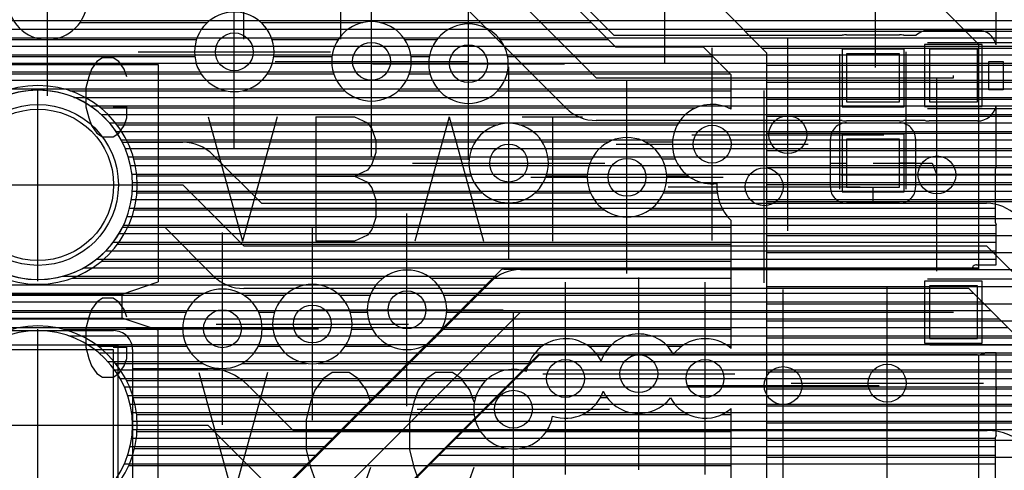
# Model space of a CAD drawing. Extents: x 25 to 291, y 23 to 136.
# Tile 143 of 147: x 64.63 to 75.04, y 114.28 to 119.04. Entities that reach past the tile are written whole.
import ezdxf

# ---------------------------------------------------------------- set-up
doc = ezdxf.new("R2010")
doc.units = 0
doc.layers.get('0').update_dxf_attribs({"linetype": 'CONTINUOUS'})
for name, color, linetype in [('copper_layer_2', 1, 'CONTINUOUS'), ('copper_layer_3', 3, 'CONTINUOUS'), ('copper_layer_bottom', 4, 'CONTINUOUS'), ('copper_layer_top', 5, 'CONTINUOUS'), ('drill_drawing', 6, 'CONTINUOUS'), ('paste_mask_top', 2, 'CONTINUOUS'), ('silkscreen_top', 1, 'CONTINUOUS'), ('solder_mask_bottom', 1, 'CONTINUOUS'), ('solder_mask_top', 1, 'CONTINUOUS')]:
    doc.layers.add(name, color=color, linetype=linetype)

# ---------------------------------------------------------------- blocks, each defined once
blk = doc.blocks.new('D20')
blk.add_circle((0, 0), 0.2)
blk = doc.blocks.new('D78')
blk.add_circle((0, 0), 0.8)
blk = doc.blocks.new('D457')
blk.add_lwpolyline([(0.79756, 0.79756), (-0.79756, 0.79756), (-0.79756, -0.79756), (0.79756, -0.79756)], close=True)
blk = doc.blocks.new('D466')
blk.add_lwpolyline([(0.254, 0.2794), (-0.254, 0.2794), (-0.254, -0.2794), (0.254, -0.2794)], close=True)
blk = doc.blocks.new('D469')
blk.add_lwpolyline([(0.2794, 0.254), (-0.2794, 0.254), (-0.2794, -0.254), (0.2794, -0.254)], close=True)
blk = doc.blocks.new('D112')
blk.add_circle((0, 0), 0.85)
blk = doc.blocks.new('D460')
blk.add_lwpolyline([(0.84836, 0.84836), (-0.84836, 0.84836), (-0.84836, -0.84836), (0.84836, -0.84836)], close=True)
blk = doc.blocks.new('D555')
blk.add_lwpolyline([(0.3048, 0.32766), (-0.3048, 0.32766), (-0.3048, -0.32766), (0.3048, -0.32766)], close=True)
blk = doc.blocks.new('D558')
blk.add_lwpolyline([(0.32766, 0.3048), (-0.32766, 0.3048), (-0.32766, -0.3048), (0.32766, -0.3048)], close=True)

msp = doc.modelspace()

# ---------------------------------------------------------------- linework, layer by layer
at = {"layer": 'copper_layer_2', "color": 1}
for points in [[(69.748031, 116.405131), (74.77013, 116.405131), (74.77013, 118.777496), (73.959868, 119.587757)], [(36.755144, 119.029972), (74.517653, 119.029972)], [(60.180594, 118.939802), (74.607569, 118.939802)], [(60.418085, 118.849886), (74.697739, 118.849886)], [(60.560579, 118.75997), (74.77013, 118.75997)], [(60.665227, 118.669799), (74.77013, 118.669799)], [(60.747015, 118.579883), (74.77013, 118.579883)], [(60.81204, 118.489967), (74.77013, 118.489967)], [(60.86411, 118.399797), (74.77013, 118.399797)], [(60.905258, 118.309881), (74.77013, 118.309881)], [(65.205994, 118.219964), (74.77013, 118.219964)], [(65.375921, 118.129794), (74.77013, 118.129794)], [(65.492507, 118.039878), (74.77013, 118.039878)], [(65.581153, 117.949962), (74.77013, 117.949962)], [(65.650495, 117.859792), (74.77013, 117.859792)], [(65.705359, 117.769876), (74.77013, 117.769876)], [(65.748285, 117.679959), (74.77013, 117.679959)], [(65.780798, 117.589789), (74.77013, 117.589789)], [(65.803912, 117.499873), (74.77013, 117.499873)], [(65.818644, 117.409957), (74.77013, 117.409957)], [(65.82474, 117.319787), (74.77013, 117.319787)], [(65.822962, 117.22987), (74.77013, 117.22987)], [(65.813056, 117.139954), (74.77013, 117.139954)], [(65.767336, 116.959868), (74.77013, 116.959868)], [(65.794514, 117.049784), (74.77013, 117.049784)], [(65.730251, 116.869952), (74.77013, 116.869952)], [(65.682245, 116.779782), (74.77013, 116.779782)], [(65.621031, 116.689865), (74.77013, 116.689865)], [(65.543815, 116.599949), (74.77013, 116.599949)], [(65.444247, 116.509779), (74.77013, 116.509779)], [(54.445009, 103.355093), (56.677419, 103.355093), (69.712725, 116.390653)], [(65.086106, 116.329947), (69.652019, 116.329947)], [(65.308611, 116.419863), (74.77013, 116.419863)], [(60.532893, 116.239776), (69.562103, 116.239776)], [(60.644399, 116.14986), (69.471933, 116.14986)], [(60.730505, 116.059944), (69.382017, 116.059944)], [(60.798832, 115.969774), (69.292101, 115.969774)], [(60.853696, 115.879858), (69.20193, 115.879858)], [(60.896876, 115.789942), (69.112014, 115.789942)], [(65.153162, 115.699771), (69.022098, 115.699771)], [(65.344425, 115.609855), (68.931928, 115.609855)], [(65.469647, 115.519939), (68.842012, 115.519939)], [(74.77013, 110.8857), (74.77013, 115.495301), (70.122936, 115.495301), (57.355093, 102.727457), (57.355093, 100.445263)], [(65.563373, 115.430023), (68.752096, 115.430023)], [(70.057658, 115.430023), (74.77013, 115.430023)], [(65.636525, 115.339853), (68.661925, 115.339853)], [(69.967488, 115.339853), (74.77013, 115.339853)], [(65.694183, 115.249936), (68.572009, 115.249936)], [(69.877572, 115.249936), (74.77013, 115.249936)], [(65.739649, 115.16002), (68.482093, 115.16002)], [(69.787656, 115.16002), (74.77013, 115.16002)], [(65.774448, 115.06985), (68.391923, 115.06985)], [(65.799594, 114.979934), (68.302007, 114.979934)], [(69.607569, 114.979934), (74.77013, 114.979934)], [(69.697485, 115.06985), (74.77013, 115.06985)], [(65.816104, 114.890018), (68.21209, 114.890018)], [(69.517653, 114.890018), (74.77013, 114.890018)], [(65.824232, 114.799848), (68.12192, 114.799848)], [(69.427483, 114.799848), (74.77013, 114.799848)], [(65.824232, 114.709931), (68.032004, 114.709931)], [(69.337567, 114.709931), (74.77013, 114.709931)], [(65.81585, 114.620015), (67.942088, 114.620015)], [(69.24765, 114.620015), (74.77013, 114.620015)], [(65.79934, 114.529845), (67.851918, 114.529845)], [(69.15748, 114.529845), (74.77013, 114.529845)], [(65.774194, 114.439929), (67.762002, 114.439929)], [(69.067564, 114.439929), (74.77013, 114.439929)], [(65.739395, 114.350013), (67.672085, 114.350013)], [(68.977648, 114.350013), (74.77013, 114.350013)]]:
    msp.add_lwpolyline(points, dxfattribs=at)
for points in [[(65.825248, 117.295149), (65.825248, 117.295149), (65.825248, 117.295149, 1), (63.825248, 117.295149), (63.825248, 117.295149), (63.825248, 117.295149, 1), (65.825248, 117.295149), (65.825248, 117.295149)], [(65.825248, 117.295149), (65.825248, 117.295149), (65.825248, 117.295149, 1), (63.825248, 117.295149), (63.825248, 117.295149), (63.825248, 117.295149, 1), (65.825248, 117.295149), (65.825248, 117.295149)], [(69.748031, 116.405131), (69.748031, 116.405131), (69.748031, 116.405131, 0.195079), (69.712725, 116.390653), (69.712725, 116.390653)], [(65.825248, 114.755144), (65.825248, 114.755144), (65.825248, 114.755144, 1), (63.825248, 114.755144), (63.825248, 114.755144), (63.825248, 114.755144, 1), (65.825248, 114.755144), (65.825248, 114.755144)], [(65.825248, 114.755144), (65.825248, 114.755144), (65.825248, 114.755144, 1), (63.825248, 114.755144), (63.825248, 114.755144), (63.825248, 114.755144, 1), (65.825248, 114.755144), (65.825248, 114.755144)]]:
    msp.add_lwpolyline(points, format="xyb", dxfattribs=at)
at = {"layer": 'copper_layer_3', "color": 3}
for points in [[(71.220218, 123.275337), (70.835154, 123.275337), (70.835154, 119.426721), (71.10668, 119.155194), (72.061468, 119.155194), (72.525019, 118.691643), (72.525019, 108.357125)], [(72.150114, 118.094488), (72.150114, 118.458725), (71.858776, 118.750318), (70.933706, 118.750318), (70.450089, 119.233934), (70.450089, 122.331217)], [(65.269495, 119.009906), (66.616459, 119.009906)], [(67.183896, 119.009906), (68.257557, 119.009906)], [(68.442723, 119.009906), (70.674117, 119.009906)], [(63.816612, 118.82982), (66.500635, 118.82982)], [(67.299721, 118.82982), (67.998476, 118.82982)], [(68.701803, 118.82982), (69.041148, 118.82982)], [(69.709169, 118.82982), (70.85395, 118.82982)], [(72.296927, 118.91999), (86.000254, 118.91999)], [(72.477013, 118.739903), (86.000254, 118.739903)], [(63.801118, 118.649987), (66.483109, 118.649987)], [(67.316993, 118.649987), (67.933198, 118.649987)], [(68.767082, 118.649987), (68.9619, 118.649987)], [(69.788418, 118.649987), (71.959106, 118.649987)], [(72.525019, 118.559817), (86.000254, 118.559817)], [(63.688595, 118.469901), (66.548895, 118.469901)], [(67.251461, 118.469901), (67.950978, 118.469901)], [(68.749301, 118.469901), (68.968504, 118.469901)], [(69.781814, 118.469901), (72.138938, 118.469901)], [(72.525019, 118.379985), (86.000254, 118.379985)], [(65.161544, 118.289815), (66.810516, 118.289815)], [(66.98984, 118.289815), (68.067056, 118.289815)], [(68.633223, 118.289815), (69.067056, 118.289815)], [(69.683261, 118.289815), (72.150114, 118.289815)], [(65.487681, 118.109982), (71.78156, 118.109982)], [(72.118872, 118.109982), (72.150114, 118.109982)], [(72.525019, 118.199898), (86.000254, 118.199898)], [(72.525019, 118.019812), (86.000254, 118.019812)], [(65.661671, 117.929896), (69.687579, 117.929896)], [(69.912624, 117.929896), (71.583439, 117.929896)], [(72.525019, 117.83998), (86.000254, 117.83998)], [(65.771654, 117.749809), (69.445263, 117.749809)], [(70.15494, 117.749809), (70.8603, 117.749809)], [(71.24003, 117.749809), (71.530861, 117.749809)], [(72.525019, 117.659893), (86.000254, 117.659893)], [(65.838456, 117.569977), (69.382525, 117.569977)], [(70.217678, 117.569977), (70.677927, 117.569977)], [(71.422403, 117.569977), (71.559817, 117.569977)], [(72.525019, 117.479807), (86.000254, 117.479807)], [(65.870968, 117.389891), (69.402591, 117.389891)], [(70.197866, 117.389891), (70.630429, 117.389891)], [(71.469901, 117.389891), (71.697231, 117.389891)], [(72.525019, 117.299975), (86.000254, 117.299975)], [(65.87173, 117.209804), (69.522733, 117.209804)], [(70.07747, 117.209804), (70.663957, 117.209804)], [(71.436119, 117.209804), (72.004318, 117.209804)], [(72.525019, 117.119888), (86.000254, 117.119888)], [(65.840996, 117.029972), (70.811024, 117.029972)], [(71.289307, 117.029972), (72.064516, 117.029972)], [(65.775972, 116.849886), (72.150114, 116.849886)], [(72.150114, 115.567691), (72.150114, 116.918212)], [(72.525019, 116.939802), (86.000254, 116.939802)], [(72.525019, 116.75997), (86.000254, 116.75997)], [(65.668529, 116.669799), (72.150114, 116.669799)], [(72.525019, 116.579883), (86.000254, 116.579883)], [(65.498857, 116.489967), (72.150114, 116.489967)], [(72.525019, 116.399797), (86.000254, 116.399797)], [(65.18796, 116.309881), (68.471425, 116.309881)], [(68.978918, 116.309881), (72.150114, 116.309881)], [(60.735077, 116.129794), (66.550165, 116.129794)], [(67, 116.129794), (67.436119, 116.129794)], [(68.014224, 116.129794), (68.334773, 116.129794)], [(69.11557, 116.129794), (72.150114, 116.129794)], [(72.525019, 116.219964), (86.000254, 116.219964)], [(72.525019, 116.039878), (86.000254, 116.039878)], [(62.907798, 115.949962), (66.393193, 115.949962)], [(67.156972, 115.949962), (67.324105, 115.949962)], [(68.126238, 115.949962), (68.305817, 115.949962)], [(69.144272, 115.949962), (72.150114, 115.949962)], [(72.525019, 115.859792), (86.000254, 115.859792)], [(65.09525, 115.769876), (66.355093, 115.769876)], [(67.195072, 115.769876), (67.308865, 115.769876)], [(68.141478, 115.769876), (68.358649, 115.769876)], [(69.09144, 115.769876), (72.150114, 115.769876)], [(72.525019, 115.679959), (86.000254, 115.679959)], [(65.462281, 115.589789), (66.398273, 115.589789)], [(67.152146, 115.589789), (67.377191, 115.589789)], [(68.072898, 115.589789), (68.558039, 115.589789)], [(68.892304, 115.589789), (70.153162, 115.589789)], [(70.647193, 115.589789), (70.870968, 115.589789)], [(71.479299, 115.589789), (71.628143, 115.589789)], [(72.122174, 115.589789), (72.150114, 115.589789)], [(72.525019, 115.499873), (86.000254, 115.499873)], [(65.646177, 115.409957), (66.567945, 115.409957)], [(66.98222, 115.409957), (67.662687, 115.409957)], [(67.787656, 115.409957), (70.011684, 115.409957)], [(72.525019, 115.319787), (86.000254, 115.319787)], [(65.761748, 115.22987), (69.561087, 115.22987)], [(72.525019, 115.139954), (86.000254, 115.139954)], [(65.832868, 115.049784), (69.449073, 115.049784)], [(70.769368, 115.049784), (70.837948, 115.049784)], [(72.150114, 112.507493), (72.150114, 114.93269)], [(72.525019, 114.959868), (86.000254, 114.959868)], [(65.868936, 114.869952), (69.433833, 114.869952)], [(70.578359, 114.869952), (71.696977, 114.869952)], [(72.05334, 114.869952), (72.150114, 114.869952)], [(72.525019, 114.779782), (86.000254, 114.779782)], [(65.873, 114.689865), (69.502159, 114.689865)], [(70.19812, 114.689865), (72.150114, 114.689865)], [(72.525019, 114.599949), (86.000254, 114.599949)], [(65.846076, 114.509779), (69.787656, 114.509779)], [(69.912624, 114.509779), (72.150114, 114.509779)], [(72.525019, 114.419863), (86.000254, 114.419863)], [(65.785116, 114.329947), (72.150114, 114.329947)]]:
    msp.add_lwpolyline(points, dxfattribs=at)
for points in [[(65.345187, 119.250191), (65.345187, 119.250191), (65.345187, 119.250191, 1), (64.504953, 119.250191), (64.504953, 119.250191), (64.504953, 119.250191, 1), (65.345187, 119.250191), (65.345187, 119.250191)], [(65.345187, 119.250191), (65.345187, 119.250191), (65.345187, 119.250191, 1), (64.504953, 119.250191), (64.504953, 119.250191), (64.504953, 119.250191, 1), (65.345187, 119.250191), (65.345187, 119.250191)], [(67.320041, 118.700279), (67.320041, 118.700279), (67.320041, 118.700279, 1), (66.480315, 118.700279), (66.480315, 118.700279), (66.480315, 118.700279, 1), (67.320041, 118.700279), (67.320041, 118.700279)], [(67.320041, 118.700279), (67.320041, 118.700279), (67.320041, 118.700279, 1), (66.480315, 118.700279), (66.480315, 118.700279), (66.480315, 118.700279, 1), (67.320041, 118.700279), (67.320041, 118.700279)], [(68.77013, 118.600203), (68.77013, 118.600203), (68.77013, 118.600203, 1), (67.929896, 118.600203), (67.929896, 118.600203), (67.929896, 118.600203, 1), (68.77013, 118.600203), (68.77013, 118.600203)], [(68.77013, 118.600203), (68.77013, 118.600203), (68.77013, 118.600203, 1), (67.929896, 118.600203), (67.929896, 118.600203), (67.929896, 118.600203, 1), (68.77013, 118.600203), (68.77013, 118.600203)], [(69.795022, 118.575311), (69.795022, 118.575311), (69.795022, 118.575311, 1), (68.955296, 118.575311), (68.955296, 118.575311), (68.955296, 118.575311, 1), (69.795022, 118.575311), (69.795022, 118.575311)], [(69.795022, 118.575311), (69.795022, 118.575311), (69.795022, 118.575311, 1), (68.955296, 118.575311), (68.955296, 118.575311), (68.955296, 118.575311, 1), (69.795022, 118.575311), (69.795022, 118.575311)], [(65.875032, 117.295149), (65.875032, 117.295149), (65.875032, 117.295149, 1), (63.775464, 117.295149), (63.775464, 117.295149), (63.775464, 117.295149, 1), (65.875032, 117.295149), (65.875032, 117.295149)], [(65.875032, 117.295149), (65.875032, 117.295149), (65.875032, 117.295149, 1), (63.775464, 117.295149), (63.775464, 117.295149), (63.775464, 117.295149, 1), (65.875032, 117.295149), (65.875032, 117.295149)], [(72.150114, 118.094488), (72.150114, 118.094488), (72.150114, 118.094488, 1.368955), (72.00127, 117.308357), (72.00127, 117.308357)], [(70.220218, 117.525273), (70.220218, 117.525273), (70.220218, 117.525273, 1), (69.379985, 117.525273), (69.379985, 117.525273), (69.379985, 117.525273, 1), (70.220218, 117.525273), (70.220218, 117.525273)], [(70.220218, 117.525273), (70.220218, 117.525273), (70.220218, 117.525273, 1), (69.379985, 117.525273), (69.379985, 117.525273), (69.379985, 117.525273, 1), (70.220218, 117.525273), (70.220218, 117.525273)], [(71.470155, 117.375159), (71.470155, 117.375159), (71.470155, 117.375159, 1), (70.629921, 117.375159), (70.629921, 117.375159), (70.629921, 117.375159, 1), (71.470155, 117.375159), (71.470155, 117.375159)], [(71.470155, 117.375159), (71.470155, 117.375159), (71.470155, 117.375159, 1), (70.629921, 117.375159), (70.629921, 117.375159), (70.629921, 117.375159, 1), (71.470155, 117.375159), (71.470155, 117.375159)], [(72.00127, 117.308357), (72.00127, 117.308357), (72.00127, 117.308357, 0.218546), (72.150114, 116.918212), (72.150114, 116.918212)], [(69.145034, 115.975108), (69.145034, 115.975108), (69.145034, 115.975108, 1), (68.305309, 115.975108), (68.305309, 115.975108), (68.305309, 115.975108, 1), (69.145034, 115.975108), (69.145034, 115.975108)], [(69.145034, 115.975108), (69.145034, 115.975108), (69.145034, 115.975108, 1), (68.305309, 115.975108), (68.305309, 115.975108), (68.305309, 115.975108, 1), (69.145034, 115.975108), (69.145034, 115.975108)], [(68.145034, 115.825248), (68.145034, 115.825248), (68.145034, 115.825248, 1), (67.305309, 115.825248), (67.305309, 115.825248), (67.305309, 115.825248, 1), (68.145034, 115.825248), (68.145034, 115.825248)], [(68.145034, 115.825248), (68.145034, 115.825248), (68.145034, 115.825248, 1), (67.305309, 115.825248), (67.305309, 115.825248), (67.305309, 115.825248, 1), (68.145034, 115.825248), (68.145034, 115.825248)], [(67.195072, 115.77521), (67.195072, 115.77521), (67.195072, 115.77521, 1), (66.355347, 115.77521), (66.355347, 115.77521), (66.355347, 115.77521, 1), (67.195072, 115.77521), (67.195072, 115.77521)], [(67.195072, 115.77521), (67.195072, 115.77521), (67.195072, 115.77521, 1), (66.355347, 115.77521), (66.355347, 115.77521), (66.355347, 115.77521, 1), (67.195072, 115.77521), (67.195072, 115.77521)], [(65.875032, 114.755144), (65.875032, 114.755144), (65.875032, 114.755144, 1), (63.775464, 114.755144), (63.775464, 114.755144), (63.775464, 114.755144, 1), (65.875032, 114.755144), (65.875032, 114.755144)], [(65.875032, 114.755144), (65.875032, 114.755144), (65.875032, 114.755144, 1), (63.775464, 114.755144), (63.775464, 114.755144), (63.775464, 114.755144, 1), (65.875032, 114.755144), (65.875032, 114.755144)], [(71.541529, 115.505461), (71.541529, 115.505461), (71.541529, 115.505461, 0.6493), (70.777242, 115.434849), (70.777242, 115.434849)], [(70.777242, 115.434849), (70.777242, 115.434849), (70.777242, 115.434849, 0.72638), (69.986284, 115.322581), (69.986284, 115.322581)], [(72.150114, 115.567691), (72.150114, 115.567691), (72.150114, 115.567691, 0.432263), (71.541529, 115.505461), (71.541529, 115.505461)], [(69.986284, 115.322581), (69.986284, 115.322581), (69.986284, 115.322581, 2.710173), (70.263907, 114.852934), (70.263907, 114.852934)], [(70.263907, 114.852934), (70.263907, 114.852934), (70.263907, 114.852934, 0.415005), (70.79807, 115.11557), (70.79807, 115.11557)], [(70.79807, 115.11557), (70.79807, 115.11557), (70.79807, 115.11557, 0.557048), (71.508763, 115.044958), (71.508763, 115.044958)], [(71.508763, 115.044958), (71.508763, 115.044958), (71.508763, 115.044958, 0.474688), (72.150114, 114.93269), (72.150114, 114.93269)]]:
    msp.add_lwpolyline(points, format="xyb", dxfattribs=at)
at = {"layer": 'copper_layer_bottom', "color": 4}
for points in [[(36.627635, 119.029972), (86.050292, 119.029972)], [(60.180594, 118.939802), (86.050292, 118.939802)], [(60.418085, 118.849886), (86.050292, 118.849886)], [(60.560579, 118.75997), (86.050292, 118.75997)], [(60.665227, 118.669799), (86.050292, 118.669799)], [(60.747015, 118.579883), (86.050292, 118.579883)], [(60.81204, 118.489967), (86.050292, 118.489967)], [(60.86411, 118.399797), (86.050292, 118.399797)], [(60.905258, 118.309881), (86.050292, 118.309881)], [(65.205994, 118.219964), (86.050292, 118.219964)], [(65.375921, 118.129794), (86.050292, 118.129794)], [(65.492507, 118.039878), (86.050292, 118.039878)], [(65.581153, 117.949962), (86.050292, 117.949962)], [(65.650495, 117.859792), (86.050292, 117.859792)], [(65.705359, 117.769876), (86.050292, 117.769876)], [(65.718059, 117.745237), (66.355093, 117.745237)], [(66.588773, 117.679959), (86.050292, 117.679959)], [(66.673355, 117.613411), (67.186436, 117.10033), (74.85014, 117.10033)], [(66.696977, 117.589789), (86.050292, 117.589789)], [(66.786894, 117.499873), (86.050292, 117.499873)], [(66.87681, 117.409957), (86.050292, 117.409957)], [(57.390145, 115.380239), (58.660147, 116.650241), (62.85014, 116.650241), (63.495047, 117.295149), (64.825248, 117.295149), (66.355093, 117.295149), (67.000254, 116.650241), (74.85014, 116.650241), (82.475235, 109.025146), (82.475235, 85.85014)], [(66.96698, 117.319787), (86.050292, 117.319787)], [(67.056896, 117.22987), (86.050292, 117.22987)], [(67.146812, 117.139954), (86.050292, 117.139954)], [(65.682245, 116.779782), (66.234188, 116.779782)], [(66.681991, 116.331979), (66.168656, 116.845314), (65.718059, 116.845314)], [(65.621031, 116.689865), (66.324105, 116.689865)], [(65.543815, 116.599949), (66.414021, 116.599949)], [(65.444247, 116.509779), (66.503937, 116.509779)], [(65.086106, 116.329947), (66.684023, 116.329947)], [(65.308611, 116.419863), (66.594107, 116.419863)], [(63.034798, 116.239776), (66.815342, 116.239776)], [(60.644399, 116.14986), (74.713995, 116.14986)], [(82.025146, 86.036576), (82.025146, 108.83871), (74.663703, 116.200152), (67.000254, 116.200152)], [(60.730505, 116.059944), (74.804166, 116.059944)], [(60.798832, 115.969774), (74.894082, 115.969774)], [(60.853696, 115.879858), (74.983998, 115.879858)], [(60.896876, 115.789942), (75.074168, 115.789942)], [(64.025146, 115.755144), (65.625095, 115.755144)], [(65.763272, 115.699771), (75.164084, 115.699771)], [(65.817628, 115.609855), (75.254001, 115.609855)], [(65.825248, 115.555245), (65.825248, 115.355347), (66.620015, 115.355347)], [(65.825248, 115.519939), (75.344171, 115.519939)], [(65.825248, 115.430023), (75.434087, 115.430023)], [(59.93015, 115.380239), (60.555245, 114.755144), (64.825248, 114.755144), (66.620015, 114.755144), (67.275083, 114.10033), (74.85522, 114.10033), (81.080264, 107.875286), (81.080264, 87.075184)], [(66.75489, 115.339853), (75.524003, 115.339853)], [(66.959614, 115.249936), (75.614173, 115.249936)], [(67.04445, 115.179578), (67.523749, 114.700279), (74.85522, 114.700279)], [(67.064008, 115.16002), (75.704089, 115.16002)], [(67.153924, 115.06985), (75.794006, 115.06985)], [(67.244094, 114.979934), (75.884176, 114.979934)], [(67.334011, 114.890018), (75.974092, 114.890018)], [(67.423927, 114.799848), (76.064008, 114.799848)], [(67.514097, 114.709931), (76.154178, 114.709931)]]:
    msp.add_lwpolyline(points, dxfattribs=at)
for points in [[(65.718059, 117.745237), (65.718059, 117.745237), (65.718059, 117.745237, 0.615672), (63.932182, 117.745237), (63.932182, 117.745237)], [(66.673355, 117.613411), (66.673355, 117.613411), (66.673355, 117.613411, 0.198919), (66.355093, 117.745237), (66.355093, 117.745237)], [(75.168402, 116.968504), (75.168402, 116.968504), (75.168402, 116.968504, 0.198919), (74.85014, 117.10033), (74.85014, 117.10033)], [(63.932182, 116.845314), (63.932182, 116.845314), (63.932182, 116.845314, 0.616083), (65.718059, 116.845314), (65.718059, 116.845314)], [(66.681991, 116.331979), (66.681991, 116.331979), (66.681991, 116.331979, 0.198919), (67.000254, 116.200152), (67.000254, 116.200152)], [(65.825248, 115.555245), (65.825248, 115.555245), (65.825248, 115.555245, 0.415111), (65.625095, 115.755144), (65.625095, 115.755144)], [(67.04445, 115.179578), (67.04445, 115.179578), (67.04445, 115.179578, 0.198996), (66.620015, 115.355347), (66.620015, 115.355347)], [(75.279401, 114.524511), (75.279401, 114.524511), (75.279401, 114.524511, 0.198767), (74.85522, 114.700279), (74.85522, 114.700279)]]:
    msp.add_lwpolyline(points, format="xyb", dxfattribs=at)
at = {"layer": 'copper_layer_top', "color": 5}
for points in [[(68.618237, 121.168402), (70.911608, 118.875286), (73.325629, 118.875286)], [(44.250191, 102.925324), (44.250191, 103.125222), (44.800102, 103.675133), (44.800102, 111.570231), (47.600203, 114.370333), (47.600203, 118.620269), (49.830074, 120.85014), (68.300229, 120.85014), (70.725171, 118.425197), (73.650241, 118.425197)], [(70.406909, 118.106934), (68.113792, 120.400305), (50.01651, 120.400305), (49.306579, 119.690119), (51.050038, 119.690119)], [(74.950216, 118.774702), (74.950216, 119.657353), (74.76505, 119.657353)], [(51.830582, 119.029972), (69.484125, 119.029972)], [(60.180594, 118.939802), (69.574041, 118.939802)], [(70.756922, 119.029972), (74.950216, 119.029972)], [(70.846838, 118.939802), (74.950216, 118.939802)], [(74.24511, 118.93015), (74.755144, 118.93015)], [(60.418085, 118.849886), (69.663957, 118.849886)], [(73.370079, 118.880366), (73.93015, 118.880366)], [(73.9746, 118.875286), (74.107442, 118.875286)], [(74.915418, 118.849886), (74.950216, 118.849886)], [(60.560579, 118.75997), (69.754128, 118.75997)], [(60.665227, 118.669799), (69.844044, 118.669799)], [(60.747015, 118.579883), (69.93396, 118.579883)], [(60.81204, 118.489967), (70.02413, 118.489967)], [(73.650241, 118.425197), (74.500127, 118.425197)], [(74.500127, 118.425197), (74.500127, 118.450343)], [(60.86411, 118.399797), (70.114046, 118.399797)], [(60.905258, 118.309881), (70.203962, 118.309881)], [(65.205994, 118.219964), (70.294133, 118.219964)], [(65.375921, 118.129794), (70.384049, 118.129794)], [(74.950216, 117.486919), (74.950216, 117.750318), (74.950216, 118.12573)], [(65.492507, 118.039878), (70.492761, 118.039878)], [(74.906782, 118.039878), (74.950216, 118.039878)], [(65.581153, 117.949962), (73.359411, 117.949962)], [(73.325629, 117.975108), (70.725171, 117.975108)], [(73.93015, 117.970282), (73.370079, 117.970282)], [(73.370079, 117.950216), (73.93015, 117.950216)], [(73.940818, 117.949962), (74.950216, 117.949962)], [(74.20066, 117.975108), (73.9746, 117.975108)], [(74.755144, 117.970282), (74.24511, 117.970282)], [(65.650495, 117.859792), (73.219964, 117.859792)], [(74.080264, 117.859792), (74.950216, 117.859792)], [(65.705359, 117.769876), (73.200152, 117.769876)], [(73.200152, 117.270257), (73.200152, 117.78029)], [(74.100076, 117.78029), (74.100076, 117.270257)], [(74.100076, 117.769876), (74.950216, 117.769876)], [(65.748285, 117.679959), (73.200152, 117.679959)], [(65.780798, 117.589789), (73.200152, 117.589789)], [(74.100076, 117.679959), (74.950216, 117.679959)], [(74.100076, 117.589789), (74.950216, 117.589789)], [(65.803912, 117.499873), (73.200152, 117.499873)], [(73.200152, 117.525273), (73.370079, 117.525273)], [(73.650241, 117.525273), (74.275083, 117.525273), (74.325121, 117.400305)], [(74.100076, 117.525273), (73.93015, 117.525273)], [(74.100076, 117.499873), (74.950216, 117.499873)], [(65.818644, 117.409957), (73.200152, 117.409957)], [(74.100076, 117.409957), (74.945136, 117.409957)], [(74.945136, 116.895352), (74.945136, 117.465329)], [(65.82474, 117.319787), (73.200152, 117.319787)], [(73.650241, 117.10033), (73.650241, 117.270257)], [(74.100076, 117.319787), (74.945136, 117.319787)], [(65.822962, 117.22987), (73.204978, 117.22987)], [(74.09525, 117.22987), (74.945136, 117.22987)], [(65.813056, 117.139954), (73.261113, 117.139954)], [(73.93015, 117.10033), (73.370079, 117.10033)], [(74.03937, 117.139954), (74.945136, 117.139954)], [(65.767336, 116.959868), (74.945136, 116.959868)], [(65.794514, 117.049784), (74.945136, 117.049784)], [(65.730251, 116.869952), (74.950216, 116.869952)], [(74.745237, 116.450343), (74.950216, 116.450343), (74.950216, 116.495301), (74.950216, 116.873508)], [(65.682245, 116.779782), (74.950216, 116.779782)], [(65.621031, 116.689865), (74.950216, 116.689865)], [(65.543815, 116.599949), (74.950216, 116.599949)], [(65.444247, 116.509779), (74.950216, 116.509779)], [(65.086106, 116.329947), (69.683515, 116.329947)], [(65.308611, 116.419863), (74.699263, 116.419863)], [(69.92507, 116.400305), (74.375159, 116.400305), (74.695199, 116.400305)], [(54.950216, 102.970282), (56.308611, 102.970282), (69.607061, 116.268479)], [(61.865126, 116.239776), (69.578359, 116.239776)], [(61.865126, 116.14986), (69.488443, 116.14986)], [(61.865126, 116.059944), (69.398527, 116.059944)], [(55.875032, 101.900178), (69.92507, 115.950216), (74.375159, 115.950216)], [(61.865126, 115.969774), (69.308357, 115.969774)], [(74.375159, 115.950216), (74.500127, 115.950216)], [(61.865126, 115.879858), (69.21844, 115.879858)], [(61.865126, 115.789942), (69.128524, 115.789942)], [(64.025146, 115.755144), (65.625095, 115.755144)], [(65.763272, 115.699771), (69.038354, 115.699771)], [(65.817628, 115.609855), (68.948438, 115.609855)], [(74.755144, 115.500127), (74.24511, 115.500127), (70.111506, 115.500127), (56.970028, 102.358903), (56.970028, 100.950216)], [(65.825248, 115.555245), (65.825248, 113.955296)], [(65.825248, 115.519939), (68.858522, 115.519939)], [(74.834646, 115.519939), (74.950216, 115.519939)], [(74.950216, 115.150114), (74.950216, 115.520193), (74.835154, 115.520193)], [(65.825248, 115.430023), (68.768352, 115.430023)], [(70.041148, 115.430023), (74.950216, 115.430023)], [(65.825248, 115.339853), (68.678435, 115.339853)], [(69.951232, 115.339853), (74.950216, 115.339853)], [(65.825248, 115.249936), (68.588519, 115.249936)], [(69.861316, 115.249936), (74.950216, 115.249936)], [(65.825248, 115.16002), (68.498349, 115.16002)], [(69.771146, 115.16002), (74.950216, 115.16002)], [(74.950216, 114.652019), (74.950216, 115.130302)], [(65.825248, 115.06985), (68.408433, 115.06985)], [(65.825248, 114.979934), (68.318517, 114.979934)], [(69.591313, 114.979934), (74.950216, 114.979934)], [(69.681229, 115.06985), (74.950216, 115.06985)], [(65.825248, 114.890018), (68.228346, 114.890018)], [(69.501143, 114.890018), (74.950216, 114.890018)], [(65.825248, 114.799848), (68.13843, 114.799848)], [(69.411227, 114.799848), (74.950216, 114.799848)], [(65.825248, 114.709931), (68.048514, 114.709931)], [(69.321311, 114.709931), (74.950216, 114.709931)], [(65.825248, 114.620015), (67.958344, 114.620015)], [(69.23114, 114.620015), (74.945136, 114.620015)], [(74.945136, 114.155194), (74.945136, 114.630175)], [(65.825248, 114.529845), (67.868428, 114.529845)], [(69.141224, 114.529845), (74.945136, 114.529845)], [(65.825248, 114.439929), (67.778512, 114.439929)], [(69.051308, 114.439929), (74.945136, 114.439929)], [(65.825248, 114.350013), (67.688341, 114.350013)], [(68.961138, 114.350013), (74.945136, 114.350013)]]:
    msp.add_lwpolyline(points, dxfattribs=at)
for points in [[(74.24511, 118.93015), (74.24511, 118.93015), (74.24511, 118.93015, 0.191676), (74.107442, 118.875286), (74.107442, 118.875286)], [(74.950216, 118.774702), (74.950216, 118.774702), (74.950216, 118.774702, 0.350714), (74.755144, 118.93015), (74.755144, 118.93015)], [(73.370079, 118.880366), (73.370079, 118.880366), (73.370079, 118.880366, 0.057852), (73.325629, 118.875286), (73.325629, 118.875286)], [(73.9746, 118.875286), (73.9746, 118.875286), (73.9746, 118.875286, 0.054285), (73.93015, 118.880366), (73.93015, 118.880366)], [(65.825248, 117.295149), (65.825248, 117.295149), (65.825248, 117.295149, 1), (63.825248, 117.295149), (63.825248, 117.295149), (63.825248, 117.295149, 1), (65.825248, 117.295149), (65.825248, 117.295149)], [(65.825248, 117.295149), (65.825248, 117.295149), (65.825248, 117.295149, 1), (63.825248, 117.295149), (63.825248, 117.295149), (63.825248, 117.295149, 1), (65.825248, 117.295149), (65.825248, 117.295149)], [(70.406909, 118.106934), (70.406909, 118.106934), (70.406909, 118.106934, 0.198919), (70.725171, 117.975108), (70.725171, 117.975108)], [(74.755144, 117.970282), (74.755144, 117.970282), (74.755144, 117.970282, 0.349318), (74.950216, 118.12573), (74.950216, 118.12573)], [(73.370079, 117.950216), (73.370079, 117.950216), (73.370079, 117.950216, 0.414214), (73.200152, 117.78029), (73.200152, 117.78029)], [(73.325629, 117.975108), (73.325629, 117.975108), (73.325629, 117.975108, 0.059964), (73.370079, 117.970282), (73.370079, 117.970282)], [(73.93015, 117.970282), (73.93015, 117.970282), (73.93015, 117.970282, 0.052172), (73.9746, 117.975108), (73.9746, 117.975108)], [(74.100076, 117.78029), (74.100076, 117.78029), (74.100076, 117.78029, 0.414214), (73.93015, 117.950216), (73.93015, 117.950216)], [(74.20066, 117.975108), (74.20066, 117.975108), (74.20066, 117.975108, 0.059964), (74.24511, 117.970282), (74.24511, 117.970282)], [(74.950216, 117.486919), (74.950216, 117.486919), (74.950216, 117.486919, 0.104968), (74.945136, 117.465329), (74.945136, 117.465329)], [(73.200152, 117.270257), (73.200152, 117.270257), (73.200152, 117.270257, 0.414214), (73.370079, 117.10033), (73.370079, 117.10033)], [(73.93015, 117.10033), (73.93015, 117.10033), (73.93015, 117.10033, 0.414214), (74.100076, 117.270257), (74.100076, 117.270257)], [(74.945136, 116.895352), (74.945136, 116.895352), (74.945136, 116.895352, 0.115971), (74.950216, 116.873508), (74.950216, 116.873508)], [(74.745237, 116.450343), (74.745237, 116.450343), (74.745237, 116.450343, 0.414214), (74.695199, 116.400305), (74.695199, 116.400305)], [(69.92507, 116.400305), (69.92507, 116.400305), (69.92507, 116.400305, 0.199323), (69.607061, 116.268479), (69.607061, 116.268479)], [(65.825248, 115.555245), (65.825248, 115.555245), (65.825248, 115.555245, 0.415111), (65.625095, 115.755144), (65.625095, 115.755144)], [(74.755144, 115.500127), (74.755144, 115.500127), (74.755144, 115.500127, 0.123944), (74.835154, 115.520193), (74.835154, 115.520193)], [(74.950216, 115.137922), (74.950216, 115.137922), (74.950216, 115.137922, 0.033611), (74.950216, 115.130302), (74.950216, 115.130302)], [(74.950216, 115.150114), (74.950216, 115.150114), (74.950216, 115.150114, -0.006776), (74.950216, 115.137922), (74.950216, 115.137922)], [(74.950216, 114.652019), (74.950216, 114.652019), (74.950216, 114.652019, 0.111139), (74.945136, 114.630175), (74.945136, 114.630175)]]:
    msp.add_lwpolyline(points, format="xyb", dxfattribs=at)
at = {"layer": 'drill_drawing', "color": 6}
for points in [[(67.000254, 118.834138), (67.000254, 120.866142)], [(68.025146, 118.834138), (68.025146, 120.866142)], [(71.450089, 118.584201), (71.450089, 120.616205)], [(73.675133, 118.534163), (73.675133, 120.566167)], [(64.92507, 118.234188), (64.92507, 120.266193)], [(66.900178, 117.684277), (66.900178, 119.716281)], [(68.350013, 117.584201), (68.350013, 119.616205)], [(69.375159, 117.559309), (69.375159, 119.591313)], [(72.750064, 116.809246), (72.750064, 118.84125)], [(71.950216, 116.709169), (71.950216, 118.741173)], [(65.766066, 118.438151), (65.737109, 118.517653), (65.679451, 118.596901), (65.621793, 118.636779), (65.506223, 118.636779), (65.448565, 118.596901), (65.390907, 118.517653), (65.361951, 118.438151), (65.333249, 118.319279), (65.333249, 118.12065), (65.361951, 118.001778), (65.390907, 117.922276), (65.448565, 117.843028), (65.506223, 117.80315), (65.621793, 117.80315), (65.679451, 117.843028), (65.737109, 117.922276), (65.766066, 118.001778), (65.766066, 118.12065)], [(65.884176, 118.700279), (67.91618, 118.700279)], [(67.334011, 118.600203), (69.366015, 118.600203)], [(68.359157, 118.575311), (70.391161, 118.575311)], [(69.800102, 116.509271), (69.800102, 118.541275)], [(74.325121, 116.384303), (74.325121, 118.416307)], [(64.825248, 116.279147), (64.825248, 118.311151)], [(71.050038, 116.359157), (71.050038, 118.391161)], [(72.500127, 116.259335), (72.500127, 118.291339)], [(65.621793, 118.12065), (65.766066, 118.12065)], [(71.734061, 117.825248), (73.766066, 117.825248)], [(70.934214, 117.725171), (72.966218, 117.725171)], [(68.7841, 117.525273), (70.816104, 117.525273)], [(70.034036, 117.375159), (72.06604, 117.375159)], [(73.309119, 117.400305), (75.341123, 117.400305)], [(63.809246, 117.295149), (65.84125, 117.295149)], [(71.484125, 117.275337), (73.516129, 117.275337)], [(68.725171, 114.959106), (68.725171, 116.99111)], [(66.77521, 114.759208), (66.77521, 116.791212)], [(67.725171, 114.809246), (67.725171, 116.84125)], [(70.400051, 114.234188), (70.400051, 116.266193)], [(71.17526, 114.284227), (71.17526, 116.316231)], [(71.875032, 114.234188), (71.875032, 116.266193)], [(72.700025, 114.159258), (72.700025, 116.191262)], [(73.800102, 114.18415), (73.800102, 116.216154)], [(65.766066, 115.898146), (65.737109, 115.977648), (65.679451, 116.056896), (65.621793, 116.096774), (65.506223, 116.096774), (65.448565, 116.056896), (65.390907, 115.977648), (65.361951, 115.898146), (65.333249, 115.779274), (65.333249, 115.580645), (65.361951, 115.461773), (65.390907, 115.382271), (65.448565, 115.303023), (65.506223, 115.263145), (65.621793, 115.263145), (65.679451, 115.303023), (65.737109, 115.382271), (65.766066, 115.461773), (65.766066, 115.580645)], [(67.709169, 115.975108), (69.741173, 115.975108)], [(69.85014, 113.909322), (69.85014, 115.941326)], [(66.709169, 115.825248), (68.741173, 115.825248)], [(64.825248, 113.739141), (64.825248, 115.771146)], [(65.759208, 115.77521), (67.791212, 115.77521)], [(65.621793, 115.580645), (65.766066, 115.580645)], [(70.159258, 115.300229), (72.191262, 115.300229)], [(69.384049, 115.250191), (71.416053, 115.250191)], [(70.85903, 115.250191), (72.891034, 115.250191)], [(72.7841, 115.200152), (74.816104, 115.200152)], [(71.684023, 115.17526), (73.716027, 115.17526)], [(68.834138, 114.925324), (70.866142, 114.925324)], [(63.809246, 114.755144), (65.84125, 114.755144)]]:
    msp.add_lwpolyline(points, dxfattribs=at)
at = {"layer": 'silkscreen_top', "color": 1}
for points in [[(74.225044, 118.800356), (75.650241, 118.800356)], [(73.300229, 117.250191), (73.300229, 118.675133)], [(74.000254, 117.250191), (74.000254, 118.700279)], [(63.555245, 116.269241), (63.555245, 118.565151), (66.09525, 118.565151), (66.09525, 116.269241)], [(74.875032, 118.600203), (75.025146, 118.600203), (75.025146, 118.300229), (74.875032, 118.300229), (74.875032, 118.600203)], [(74.225044, 118.10033), (75.675133, 118.10033)], [(66.625095, 118.0127), (66.988824, 116.700279)], [(67.352299, 118.0127), (66.988824, 116.700279)], [(67.761494, 118.0127), (67.761494, 116.700279)], [(67.761494, 118.0127), (68.170688, 118.0127), (68.306833, 117.950216), (68.352299, 117.887732), (68.397765, 117.762764), (68.397765, 117.637795), (68.352299, 117.512827), (68.306833, 117.450343), (68.170688, 117.387859)], [(69.170688, 118.0127), (68.80696, 116.700279)], [(69.170688, 118.0127), (69.534163, 116.700279)], [(69.943358, 118.0127), (70.579629, 118.0127)], [(70.261621, 118.0127), (70.261621, 116.700279)], [(67.761494, 117.387859), (68.170688, 117.387859), (68.306833, 117.325121), (68.352299, 117.262637), (68.397765, 117.137668), (68.397765, 116.950216), (68.352299, 116.825248), (68.306833, 116.762764), (68.170688, 116.700279), (67.761494, 116.700279)], [(68.943358, 117.137668), (69.397765, 117.137668)], [(66.09525, 115.76124), (65.714249, 115.88824), (65.714249, 116.14224), (66.09525, 116.269241)], [(75.675133, 116.300229), (74.225044, 116.300229)], [(63.936246, 116.14224), (65.714249, 116.14224)], [(63.936246, 115.88824), (65.714249, 115.88824)], [(63.555245, 115.771146), (63.555245, 113.485141), (66.09525, 113.485141), (66.09525, 115.771146)], [(75.675133, 115.600203), (74.250191, 115.600203)], [(66.525019, 115.312675), (66.888748, 114.000254)], [(67.252477, 115.312675), (66.888748, 114.000254)], [(68.343409, 115.000254), (68.297943, 115.125222), (68.20701, 115.250191), (68.116078, 115.312675), (67.934214, 115.312675), (67.843282, 115.250191), (67.75235, 115.125222), (67.706883, 115.000254), (67.661417, 114.812802), (67.661417, 114.500127), (67.706883, 114.312675), (67.75235, 114.187706), (67.843282, 114.062738), (67.934214, 114.000254), (68.116078, 114.000254), (68.20701, 114.062738), (68.297943, 114.187706), (68.343409, 114.312675)], [(69.434341, 115.000254), (69.388875, 115.125222), (69.297943, 115.250191), (69.20701, 115.312675), (69.025146, 115.312675), (68.934214, 115.250191), (68.843282, 115.125222), (68.797816, 115.000254), (68.75235, 114.812802), (68.75235, 114.500127), (68.797816, 114.312675), (68.843282, 114.187706), (68.934214, 114.062738), (69.025146, 114.000254), (69.20701, 114.000254), (69.297943, 114.062738), (69.388875, 114.187706), (69.434341, 114.312675)]]:
    msp.add_lwpolyline(points, dxfattribs=at)

# ---------------------------------------------------------------- block references
at = {"layer": 'copper_layer_2'}
for p in [(66.900178, 118.700279), (68.350013, 118.600203), (69.375159, 118.575311), (72.750064, 117.825248), (71.950216, 117.725171), (69.800102, 117.525273), (74.325121, 117.400305), (71.050038, 117.375159), (72.500127, 117.275337), (68.725171, 115.975108), (67.725171, 115.825248), (66.77521, 115.77521), (71.17526, 115.300229), (70.400051, 115.250191), (71.875032, 115.250191), (73.800102, 115.200152), (72.700025, 115.17526), (69.85014, 114.925324)]:
    msp.add_blockref('D20', p, dxfattribs=at)
at = {"layer": 'copper_layer_3'}
for p in [(72.750064, 117.825248), (74.325121, 117.400305), (72.500127, 117.275337), (73.800102, 115.200152), (72.700025, 115.17526)]:
    msp.add_blockref('D20', p, dxfattribs=at)
at = {"layer": 'copper_layer_bottom'}
for name, p in [('D20', (66.900178, 118.700279)), ('D20', (68.350013, 118.600203)), ('D20', (69.375159, 118.575311)), ('D78', (64.825248, 117.295149)), ('D20', (72.750064, 117.825248)), ('D20', (71.950216, 117.725171)), ('D20', (69.800102, 117.525273)), ('D20', (74.325121, 117.400305)), ('D20', (71.050038, 117.375159)), ('D20', (72.500127, 117.275337)), ('D20', (68.725171, 115.975108)), ('D20', (67.725171, 115.825248)), ('D20', (66.77521, 115.77521)), ('D457', (64.825248, 114.755144)), ('D20', (71.17526, 115.300229)), ('D20', (70.400051, 115.250191)), ('D20', (71.875032, 115.250191)), ('D20', (73.800102, 115.200152)), ('D20', (72.700025, 115.17526)), ('D20', (69.85014, 114.925324))]:
    msp.add_blockref(name, p, dxfattribs=at)
at = {"layer": 'copper_layer_top'}
for name, p in [('D20', (66.900178, 118.700279)), ('D20', (68.350013, 118.600203)), ('D20', (69.375159, 118.575311)), ('D466', (74.500127, 118.450343)), ('D469', (73.650241, 118.425197)), ('D78', (64.825248, 117.295149)), ('D20', (72.750064, 117.825248)), ('D20', (71.950216, 117.725171)), ('D20', (69.800102, 117.525273)), ('D469', (73.650241, 117.525273)), ('D20', (74.325121, 117.400305)), ('D20', (71.050038, 117.375159)), ('D20', (72.500127, 117.275337)), ('D466', (74.500127, 115.950216)), ('D20', (68.725171, 115.975108)), ('D20', (67.725171, 115.825248)), ('D20', (66.77521, 115.77521)), ('D457', (64.825248, 114.755144)), ('D20', (71.17526, 115.300229)), ('D20', (70.400051, 115.250191)), ('D20', (71.875032, 115.250191)), ('D20', (73.800102, 115.200152)), ('D20', (72.700025, 115.17526)), ('D20', (69.85014, 114.925324))]:
    msp.add_blockref(name, p, dxfattribs=at)
at = {"layer": 'paste_mask_top'}
for name, p in [('D466', (74.500127, 118.450343)), ('D469', (73.650241, 118.425197)), ('D469', (73.650241, 117.525273)), ('D466', (74.500127, 115.950216))]:
    msp.add_blockref(name, p, dxfattribs=at)
at = {"layer": 'solder_mask_bottom'}
for name, p in [('D112', (64.825248, 117.295149)), ('D460', (64.825248, 114.755144))]:
    msp.add_blockref(name, p, dxfattribs=at)
at = {"layer": 'solder_mask_top'}
for name, p in [('D558', (73.650241, 118.425197)), ('D555', (74.500127, 118.450343)), ('D112', (64.825248, 117.295149)), ('D558', (73.650241, 117.525273)), ('D555', (74.500127, 115.950216)), ('D460', (64.825248, 114.755144))]:
    msp.add_blockref(name, p, dxfattribs=at)

doc.saveas('drawing.dxf')
